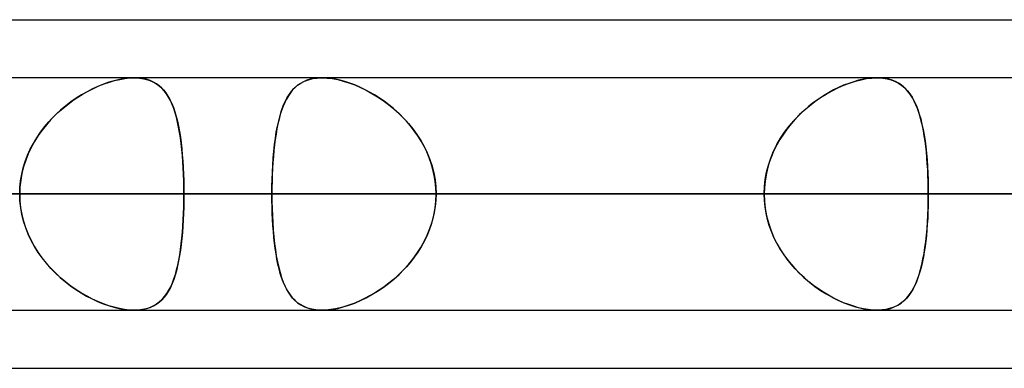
# Model space of a CAD drawing. Header units: millimetres. Extents: x -185 to 185, y -130 to 54.
# Tile 59 of 76: x 79.61 to 85, y -64 to -62.1. Entities that reach past the tile are written whole.
import ezdxf

# ---------------------------------------------------------------- set-up
doc = ezdxf.new("R2010")
doc.units = ezdxf.units.MM
doc.layers.add('MAIN-1', color=7, linetype='Continuous')
doc.layers.add('MAIN-2', color=7, linetype='Continuous')

msp = doc.modelspace()

# ---------------------------------------------------------------- linework, layer by layer
at = {"layer": 'MAIN-1'}
for p, q in [((46.1722, -62.095), (87.1067, -62.095)), ((87.1115, -62.4125), (-87.1115, -62.4125)), ((80.237, -62.4125), (80.238, -62.4125)), ((80.238, -62.4125), (80.239, -62.4125)), ((80.239, -62.4125), (80.24, -62.4125)), ((80.24, -62.4125), (80.2409, -62.4125)), ((80.2409, -62.4125), (80.2419, -62.4125)), ((80.2419, -62.4125), (80.2429, -62.4125)), ((84.3024, -62.4125), (84.3034, -62.4125)), ((84.3034, -62.4125), (84.3044, -62.4125)), ((84.3044, -62.4125), (84.3053, -62.4125)), ((84.3053, -62.4125), (84.3063, -62.4125)), ((84.3063, -62.4125), (84.3073, -62.4125)), ((84.3073, -62.4125), (84.3083, -62.4126)), ((-87.6306, -63.0475), (87.6306, -63.0475)), ((-87.2445, -63.6825), (87.2445, -63.6825)), ((84.3035, -63.6825), (84.3024, -63.6825)), ((84.3046, -63.6825), (84.3035, -63.6825)), ((84.3056, -63.6825), (84.3046, -63.6825)), ((84.3067, -63.6825), (84.3056, -63.6825)), ((84.3078, -63.6825), (84.3067, -63.6825)), ((84.3089, -63.6824), (84.3078, -63.6825)), ((45.7544, -64), (87.782, -64))]:
    msp.add_line(p, q, dxfattribs=at)
at = {"layer": 'MAIN-2'}
for p, q in [((80.0687, -62.4473), (80.0389, -62.4594)), ((80.0441, -62.4572), (80.0731, -62.4456)), ((80.0983, -62.4369), (80.0687, -62.4473)), ((80.0731, -62.4456), (80.102, -62.4357)), ((80.1276, -62.4282), (80.0983, -62.4369)), ((80.102, -62.4357), (80.1305, -62.4275)), ((80.1564, -62.4214), (80.1276, -62.4282)), ((80.1305, -62.4275), (80.1586, -62.4209)), ((80.1844, -62.4164), (80.1564, -62.4214)), ((80.1586, -62.4209), (80.1858, -62.4162)), ((80.2113, -62.4135), (80.1844, -62.4164)), ((80.1858, -62.4162), (80.2119, -62.4134)), ((80.2369, -62.4125), (80.2113, -62.4135)), ((80.2119, -62.4134), (80.237, -62.4125)), ((80.2605, -62.4134), (80.2369, -62.4125)), ((80.2429, -62.4125), (80.2672, -62.414)), ((80.2829, -62.4162), (80.2605, -62.4134)), ((80.2672, -62.414), (80.2902, -62.4175)), ((80.3041, -62.4208), (80.2829, -62.4162)), ((80.2902, -62.4175), (80.3118, -62.4231)), ((80.3239, -62.4273), (80.3041, -62.4208)), ((80.3118, -62.4231), (80.3318, -62.4305)), ((80.3422, -62.4355), (80.3239, -62.4273)), ((80.3318, -62.4305), (80.3502, -62.4399)), ((80.3591, -62.4453), (80.3422, -62.4355)), ((80.3502, -62.4399), (80.3672, -62.451)), ((80.3747, -62.4568), (80.3591, -62.4453)), ((81.147, -62.4428), (81.1317, -62.4535)), ((81.1319, -62.4533), (81.1499, -62.4411)), ((81.1636, -62.4337), (81.147, -62.4428)), ((81.1499, -62.4411), (81.1696, -62.431)), ((81.1815, -62.4262), (81.1636, -62.4337)), ((81.1696, -62.431), (81.191, -62.4229)), ((81.2007, -62.4202), (81.1815, -62.4262)), ((81.191, -62.4229), (81.2143, -62.4171)), ((81.2212, -62.4159), (81.2007, -62.4202)), ((81.2143, -62.4171), (81.239, -62.4136)), ((81.2427, -62.4133), (81.2212, -62.4159)), ((81.239, -62.4136), (81.2653, -62.4125)), ((81.2654, -62.4125), (81.2427, -62.4133)), ((81.2653, -62.4125), (81.2926, -62.4136)), ((81.2887, -62.4133), (81.2654, -62.4125)), ((81.313, -62.4157), (81.2887, -62.4133)), ((81.2926, -62.4136), (81.3212, -62.4169)), ((81.3383, -62.4198), (81.313, -62.4157)), ((81.3212, -62.4169), (81.3511, -62.4225)), ((81.3643, -62.4255), (81.3383, -62.4198)), ((81.3511, -62.4225), (81.3817, -62.4301)), ((81.3908, -62.4328), (81.3643, -62.4255)), ((81.3817, -62.4301), (81.4128, -62.4398)), ((81.4176, -62.4415), (81.3908, -62.4328)), ((81.4128, -62.4398), (81.4442, -62.4515)), ((81.4446, -62.4516), (81.4176, -62.4415)), ((84.1473, -62.4428), (84.1198, -62.4535)), ((84.1202, -62.4533), (84.1521, -62.4411)), ((84.1746, -62.4337), (84.1473, -62.4428)), ((84.1521, -62.4411), (84.1839, -62.431)), ((84.2016, -62.4262), (84.1746, -62.4337)), ((84.1839, -62.431), (84.2151, -62.4229)), ((84.2281, -62.4202), (84.2016, -62.4262)), ((84.2151, -62.4229), (84.2455, -62.4171)), ((84.2539, -62.4159), (84.2281, -62.4202)), ((84.2455, -62.4171), (84.2746, -62.4136)), ((84.2787, -62.4133), (84.2539, -62.4159)), ((84.2746, -62.4136), (84.3024, -62.4125)), ((84.3024, -62.4125), (84.2787, -62.4133)), ((84.3247, -62.4133), (84.3024, -62.4125)), ((84.3083, -62.4126), (84.3336, -62.4141)), ((84.346, -62.4157), (84.3247, -62.4133)), ((84.3336, -62.4141), (84.3577, -62.4179)), ((84.3662, -62.4198), (84.346, -62.4157)), ((84.3577, -62.4179), (84.3801, -62.4238)), ((84.3852, -62.4255), (84.3662, -62.4198)), ((84.3801, -62.4238), (84.4008, -62.4318)), ((84.4029, -62.4328), (84.3852, -62.4255)), ((84.4008, -62.4318), (84.42, -62.4418)), ((84.4194, -62.4415), (84.4029, -62.4328)), ((84.4348, -62.4516), (84.4194, -62.4415)), ((84.42, -62.4418), (84.4375, -62.4537)), ((79.9292, -62.5181), (79.9576, -62.5007)), ((79.9793, -62.4884), (79.9497, -62.5054)), ((79.9576, -62.5007), (79.9862, -62.4848)), ((80.0091, -62.4731), (79.9793, -62.4884)), ((79.9862, -62.4848), (80.0151, -62.4702)), ((80.0389, -62.4594), (80.0091, -62.4731)), ((80.0151, -62.4702), (80.0441, -62.4572)), ((80.3672, -62.451), (80.3828, -62.4639)), ((80.389, -62.4698), (80.3747, -62.4568)), ((80.3828, -62.4639), (80.3971, -62.4785)), ((80.4021, -62.4844), (80.389, -62.4698)), ((80.3971, -62.4785), (80.4101, -62.4947)), ((80.4141, -62.5004), (80.4021, -62.4844)), ((80.4101, -62.4947), (80.422, -62.5125)), ((80.4253, -62.5179), (80.4141, -62.5004)), ((81.0747, -62.521), (81.0871, -62.5013)), ((81.0923, -62.4941), (81.0811, -62.5105)), ((81.0871, -62.5013), (81.1006, -62.4835)), ((81.1044, -62.4791), (81.0923, -62.4941)), ((81.1006, -62.4835), (81.1155, -62.4675)), ((81.1175, -62.4656), (81.1044, -62.4791)), ((81.1155, -62.4675), (81.1319, -62.4533)), ((81.1317, -62.4535), (81.1175, -62.4656)), ((81.4442, -62.4515), (81.4758, -62.465)), ((81.4716, -62.4631), (81.4446, -62.4516)), ((81.4986, -62.476), (81.4716, -62.4631)), ((81.4758, -62.465), (81.5073, -62.4804)), ((81.5255, -62.4901), (81.4986, -62.476)), ((81.5073, -62.4804), (81.5387, -62.4975)), ((81.5521, -62.5054), (81.5255, -62.4901)), ((81.5387, -62.4975), (81.5696, -62.5163)), ((83.9933, -62.521), (84.0246, -62.5013)), ((84.0371, -62.4941), (84.0097, -62.5105)), ((84.0246, -62.5013), (84.0562, -62.4835)), ((84.0647, -62.4791), (84.0371, -62.4941)), ((84.0562, -62.4835), (84.0881, -62.4675)), ((84.0922, -62.4656), (84.0647, -62.4791)), ((84.0881, -62.4675), (84.1202, -62.4533)), ((84.1198, -62.4535), (84.0922, -62.4656)), ((84.449, -62.4631), (84.4348, -62.4516)), ((84.4375, -62.4537), (84.4537, -62.4674)), ((84.4622, -62.476), (84.449, -62.4631)), ((84.4537, -62.4674), (84.4685, -62.4829)), ((84.4743, -62.4901), (84.4622, -62.476)), ((84.4685, -62.4829), (84.482, -62.5002)), ((84.4856, -62.5054), (84.4743, -62.4901)), ((84.482, -62.5002), (84.4944, -62.5191)), ((79.891, -62.5442), (79.8624, -62.5661)), ((79.8734, -62.5575), (79.9011, -62.5371)), ((79.9202, -62.524), (79.891, -62.5442)), ((79.9011, -62.5371), (79.9292, -62.5181)), ((79.9497, -62.5054), (79.9202, -62.524)), ((80.422, -62.5125), (80.4329, -62.5319)), ((80.4355, -62.537), (80.4253, -62.5179)), ((80.4329, -62.5319), (80.4428, -62.5527)), ((80.4449, -62.5576), (80.4355, -62.537)), ((80.4428, -62.5527), (80.4517, -62.575)), ((81.0611, -62.5476), (81.0523, -62.5683)), ((81.0532, -62.566), (81.0635, -62.5426)), ((81.0707, -62.5283), (81.0611, -62.5476)), ((81.0635, -62.5426), (81.0747, -62.521)), ((81.0811, -62.5105), (81.0707, -62.5283)), ((81.5786, -62.5221), (81.5521, -62.5054)), ((81.5696, -62.5163), (81.6001, -62.5368)), ((81.6048, -62.5402), (81.5786, -62.5221)), ((81.6001, -62.5368), (81.6299, -62.5589)), ((81.6306, -62.5595), (81.6048, -62.5402)), ((83.9556, -62.5476), (83.9293, -62.5683)), ((83.9321, -62.566), (83.9624, -62.5426)), ((83.9825, -62.5283), (83.9556, -62.5476)), ((83.9624, -62.5426), (83.9933, -62.521)), ((84.0097, -62.5105), (83.9825, -62.5283)), ((84.4961, -62.5221), (84.4856, -62.5054)), ((84.4944, -62.5191), (84.5056, -62.5397)), ((84.5059, -62.5402), (84.4961, -62.5221)), ((84.5056, -62.5397), (84.5159, -62.5618)), ((84.5149, -62.5595), (84.5059, -62.5402)), ((79.7944, -62.6274), (79.8199, -62.6027)), ((79.8345, -62.5895), (79.8075, -62.6144)), ((79.8199, -62.6027), (79.8463, -62.5794)), ((79.8624, -62.5661), (79.8345, -62.5895)), ((79.8463, -62.5794), (79.8734, -62.5575)), ((80.4534, -62.5797), (80.4449, -62.5576)), ((80.4517, -62.575), (80.4598, -62.5986)), ((80.4613, -62.6032), (80.4534, -62.5797)), ((80.4598, -62.5986), (80.4672, -62.6236)), ((80.4684, -62.6282), (80.4613, -62.6032)), ((81.0355, -62.6183), (81.0439, -62.5913)), ((81.0443, -62.5903), (81.0369, -62.6138)), ((81.0439, -62.5913), (81.0532, -62.566)), ((81.0523, -62.5683), (81.0443, -62.5903)), ((81.6299, -62.5589), (81.6587, -62.5826)), ((81.6558, -62.5801), (81.6306, -62.5595)), ((81.6805, -62.602), (81.6558, -62.5801)), ((81.6587, -62.5826), (81.6866, -62.6077)), ((81.7043, -62.6251), (81.6805, -62.602)), ((81.6866, -62.6077), (81.7132, -62.6344)), ((83.8741, -62.6183), (83.9026, -62.5913)), ((83.9036, -62.5903), (83.8787, -62.6138)), ((83.9026, -62.5913), (83.9321, -62.566)), ((83.9293, -62.5683), (83.9036, -62.5903)), ((84.5233, -62.5801), (84.5149, -62.5595)), ((84.5159, -62.5618), (84.5252, -62.5854)), ((84.531, -62.602), (84.5233, -62.5801)), ((84.5252, -62.5854), (84.5337, -62.6105)), ((84.5381, -62.6251), (84.531, -62.602)), ((79.7466, -62.6811), (79.7699, -62.6536)), ((79.7815, -62.6409), (79.7568, -62.6688)), ((79.7699, -62.6536), (79.7944, -62.6274)), ((79.8075, -62.6144), (79.7815, -62.6409)), ((80.4672, -62.6236), (80.4738, -62.65)), ((80.4749, -62.6546), (80.4684, -62.6282)), ((80.4738, -62.65), (80.4798, -62.6776)), ((80.4807, -62.6822), (80.4749, -62.6546)), ((81.0212, -62.6776), (81.028, -62.6471)), ((81.0301, -62.6385), (81.024, -62.6644)), ((81.028, -62.6471), (81.0355, -62.6183)), ((81.0369, -62.6138), (81.0301, -62.6385)), ((81.7273, -62.6495), (81.7043, -62.6251)), ((81.7132, -62.6344), (81.7386, -62.6625)), ((81.7492, -62.6751), (81.7273, -62.6495)), ((81.7386, -62.6625), (81.7626, -62.692)), ((83.821, -62.6776), (83.8468, -62.6471)), ((83.8547, -62.6385), (83.8319, -62.6644)), ((83.8468, -62.6471), (83.8741, -62.6183)), ((83.8787, -62.6138), (83.8547, -62.6385)), ((84.5337, -62.6105), (84.5414, -62.6371)), ((84.5446, -62.6495), (84.5381, -62.6251)), ((84.5414, -62.6371), (84.5483, -62.6651)), ((84.5505, -62.6751), (84.5446, -62.6495)), ((79.7044, -62.7398), (79.7247, -62.7099)), ((79.7335, -62.698), (79.7117, -62.7285)), ((79.7247, -62.7099), (79.7466, -62.6811)), ((79.7568, -62.6688), (79.7335, -62.698)), ((80.4798, -62.6776), (80.4851, -62.7065)), ((80.4859, -62.711), (80.4807, -62.6822)), ((80.4851, -62.7065), (80.4899, -62.7365)), ((80.4905, -62.741), (80.4859, -62.711)), ((81.0099, -62.7431), (81.0152, -62.7097)), ((81.0185, -62.6914), (81.0135, -62.7196)), ((81.0152, -62.7097), (81.0212, -62.6776)), ((81.024, -62.6644), (81.0185, -62.6914)), ((81.7699, -62.7017), (81.7492, -62.6751)), ((81.7626, -62.692), (81.7849, -62.7228)), ((81.7892, -62.7293), (81.7699, -62.7017)), ((83.7747, -62.7431), (83.7969, -62.7097)), ((83.8103, -62.6914), (83.79, -62.7196)), ((83.7969, -62.7097), (83.821, -62.6776)), ((83.8319, -62.6644), (83.8103, -62.6914)), ((84.5483, -62.6651), (84.5545, -62.6945)), ((84.5559, -62.7017), (84.5505, -62.6751)), ((84.5545, -62.6945), (84.5601, -62.7252)), ((84.5607, -62.7293), (84.5559, -62.7017)), ((79.6688, -62.8028), (79.6857, -62.7707)), ((79.6917, -62.7603), (79.6736, -62.7933)), ((79.6857, -62.7707), (79.7044, -62.7398)), ((79.7117, -62.7285), (79.6917, -62.7603)), ((80.4899, -62.7365), (80.494, -62.7678)), ((80.4945, -62.772), (80.4905, -62.741)), ((80.494, -62.7678), (80.4977, -62.8001)), ((81.0091, -62.7489), (81.0052, -62.7792)), ((81.0054, -62.7778), (81.0099, -62.7431)), ((81.0135, -62.7196), (81.0091, -62.7489)), ((81.7849, -62.7228), (81.8055, -62.755)), ((81.8072, -62.7579), (81.7892, -62.7293)), ((81.8055, -62.755), (81.8241, -62.7884)), ((81.8236, -62.7875), (81.8072, -62.7579)), ((83.7711, -62.7489), (83.7539, -62.7792)), ((83.7546, -62.7778), (83.7747, -62.7431)), ((83.79, -62.7196), (83.7711, -62.7489)), ((84.5601, -62.7252), (84.565, -62.7571)), ((84.5651, -62.7579), (84.5607, -62.7293)), ((84.565, -62.7571), (84.5692, -62.7904)), ((84.5689, -62.7875), (84.5651, -62.7579)), ((79.6539, -62.8359), (79.6688, -62.8028)), ((79.6736, -62.7933), (79.6574, -62.8274)), ((80.4981, -62.8041), (80.4945, -62.772)), ((80.4977, -62.8001), (80.5008, -62.8334)), ((80.5011, -62.8371), (80.4981, -62.8041)), ((80.9982, -62.8511), (81.0015, -62.8139)), ((81.0018, -62.8105), (80.9989, -62.8427)), ((81.0015, -62.8139), (81.0054, -62.7778)), ((81.0052, -62.7792), (81.0018, -62.8105)), ((81.8385, -62.8179), (81.8236, -62.7875)), ((81.8241, -62.7884), (81.8408, -62.823)), ((81.8516, -62.8492), (81.8385, -62.8179)), ((81.8408, -62.823), (81.8551, -62.8586)), ((83.7212, -62.8511), (83.7367, -62.8139)), ((83.7383, -62.8105), (83.7245, -62.8427)), ((83.7367, -62.8139), (83.7546, -62.7778)), ((83.7539, -62.7792), (83.7383, -62.8105)), ((84.5723, -62.8179), (84.5689, -62.7875)), ((84.5692, -62.7904), (84.573, -62.8248)), ((84.5752, -62.8492), (84.5723, -62.8179)), ((84.573, -62.8248), (84.5761, -62.8601)), ((79.6302, -62.9045), (79.6409, -62.8699)), ((79.6435, -62.8626), (79.6319, -62.8984)), ((79.6409, -62.8699), (79.6539, -62.8359)), ((79.6574, -62.8274), (79.6435, -62.8626)), ((80.5008, -62.8334), (80.5034, -62.8676)), ((80.5036, -62.871), (80.5011, -62.8371)), ((80.5034, -62.8676), (80.5055, -62.9026)), ((80.5057, -62.9054), (80.5036, -62.871)), ((80.9964, -62.8755), (80.9944, -62.909)), ((80.9955, -62.8893), (80.9982, -62.8511)), ((80.9989, -62.8427), (80.9964, -62.8755)), ((81.8629, -62.8812), (81.8516, -62.8492)), ((81.8551, -62.8586), (81.8671, -62.8952)), ((83.7126, -62.8755), (83.7028, -62.909)), ((83.7083, -62.8893), (83.7212, -62.8511)), ((83.7245, -62.8427), (83.7126, -62.8755)), ((84.5776, -62.8812), (84.5752, -62.8492)), ((84.5761, -62.8601), (84.5786, -62.8964)), ((79.6218, -62.9397), (79.6302, -62.9045)), ((79.6319, -62.8984), (79.6228, -62.9349)), ((80.5055, -62.9026), (80.5072, -62.9383)), ((80.5073, -62.9404), (80.5057, -62.9054)), ((80.992, -62.9675), (80.9935, -62.9281)), ((80.9944, -62.909), (80.9929, -62.943)), ((80.9935, -62.9281), (80.9955, -62.8893)), ((81.8722, -62.9137), (81.8629, -62.8812)), ((81.8671, -62.8952), (81.8766, -62.9326)), ((81.8795, -62.9466), (81.8722, -62.9137)), ((81.8766, -62.9326), (81.8835, -62.9706)), ((83.6909, -62.9675), (83.6982, -62.9281)), ((83.7028, -62.909), (83.6951, -62.943)), ((83.6982, -62.9281), (83.7083, -62.8893)), ((84.5796, -62.9137), (84.5776, -62.8812)), ((84.5786, -62.8964), (84.5806, -62.9335)), ((84.5812, -62.9466), (84.5796, -62.9137)), ((84.5806, -62.9335), (84.582, -62.9712)), ((79.612, -63.0112), (79.6157, -62.9753)), ((79.6162, -62.972), (79.6121, -63.0095)), ((79.6157, -62.9753), (79.6218, -62.9397)), ((79.6228, -62.9349), (79.6162, -62.972)), ((80.5072, -62.9383), (80.5084, -62.9744)), ((80.5084, -62.9757), (80.5073, -62.9404)), ((80.5084, -62.9744), (80.5091, -63.0108)), ((80.5091, -63.0115), (80.5084, -62.9757)), ((80.9918, -62.9774), (80.9911, -63.0123)), ((80.9912, -63.0073), (80.992, -62.9675)), ((80.9929, -62.943), (80.9918, -62.9774)), ((81.8848, -62.98), (81.8795, -62.9466)), ((81.8835, -62.9706), (81.8876, -63.0089)), ((81.888, -63.0136), (81.8848, -62.98)), ((83.6895, -62.9774), (83.6861, -63.0123)), ((83.6865, -63.0073), (83.6909, -62.9675)), ((83.6951, -62.943), (83.6895, -62.9774)), ((84.5822, -62.98), (84.5812, -62.9466)), ((84.582, -62.9712), (84.5828, -63.0092)), ((84.5829, -63.0136), (84.5822, -62.98)), ((79.6121, -63.0095), (79.6108, -63.0475)), ((79.6108, -63.0475), (79.612, -63.0112)), ((80.5091, -63.0108), (80.5093, -63.0475)), ((80.5093, -63.0475), (80.5091, -63.0115)), ((80.9909, -63.0475), (80.9912, -63.0073)), ((80.9911, -63.0123), (80.9909, -63.0475)), ((81.8876, -63.0089), (81.889, -63.0475)), ((81.889, -63.0475), (81.888, -63.0136)), ((83.685, -63.0475), (83.6865, -63.0073)), ((83.6861, -63.0123), (83.685, -63.0475)), ((84.5828, -63.0092), (84.5831, -63.0475)), ((84.5831, -63.0475), (84.5829, -63.0136)), ((87.6306, -63.0475), (-87.6306, -63.0475)), ((86.6188, -63.0475), (-86.6188, -63.0475)), ((-86.6188, -63.0475), (86.6188, -63.0475)), ((-80.5093, -63.0475), (80.5093, -63.0475)), ((80.5093, -63.0475), (-80.5093, -63.0475)), ((86.741, -63.0475), (63.97, -63.0475)), ((63.97, -63.0475), (86.741, -63.0475)), ((64.8689, -63.0475), (88.011, -63.0475)), ((88.011, -63.0475), (64.8689, -63.0475)), ((96.647, -63.0475), (70.9807, -63.0475)), ((70.9807, -63.0475), (96.647, -63.0475)), ((71.8794, -63.0475), (97.917, -63.0475)), ((97.917, -63.0475), (71.8794, -63.0475)), ((74.8834, -63.0475), (80.9909, -63.0475)), ((80.9909, -63.0475), (74.8834, -63.0475)), ((83.685, -63.0475), (77.5775, -63.0475)), ((77.5775, -63.0475), (83.685, -63.0475)), ((106.553, -63.0475), (77.9902, -63.0475)), ((77.9902, -63.0475), (106.553, -63.0475)), ((78.8888, -63.0475), (107.823, -63.0475)), ((107.823, -63.0475), (78.8888, -63.0475)), ((78.8888, -63.0475), (84.9989, -63.0475)), ((84.9989, -63.0475), (78.8888, -63.0475)), ((79.6121, -63.0855), (79.6108, -63.0475)), ((79.6108, -63.0475), (79.6121, -63.0851)), ((79.6121, -63.0851), (79.6161, -63.1223)), ((79.6162, -63.123), (79.6121, -63.0855)), ((80.5084, -63.1187), (80.5091, -63.0832)), ((80.5091, -63.0835), (80.5084, -63.1193)), ((80.5093, -63.0475), (80.5091, -63.0835)), ((80.5091, -63.0832), (80.5093, -63.0475)), ((86.6188, -63.0475), (80.5093, -63.0475)), ((80.5093, -63.0475), (86.6188, -63.0475)), ((80.9909, -63.0475), (80.9912, -63.0877)), ((83.685, -63.0475), (80.9909, -63.0475)), ((80.9911, -63.0827), (80.9909, -63.0475)), ((80.9909, -63.0475), (83.685, -63.0475)), ((80.9918, -63.1176), (80.9911, -63.0827)), ((80.9912, -63.0877), (80.992, -63.1275)), ((81.8835, -63.1244), (81.8876, -63.0861)), ((81.888, -63.0814), (81.8848, -63.115)), ((81.8876, -63.0861), (81.889, -63.0475)), ((81.889, -63.0475), (81.888, -63.0814)), ((81.889, -63.0475), (84.5831, -63.0475)), ((84.5831, -63.0475), (81.889, -63.0475)), ((81.889, -63.0475), (87.9964, -63.0475)), ((87.9964, -63.0475), (81.889, -63.0475)), ((83.6861, -63.0827), (83.685, -63.0475)), ((83.685, -63.0475), (83.6865, -63.0877)), ((83.6895, -63.1176), (83.6861, -63.0827)), ((83.6865, -63.0877), (83.6909, -63.1275)), ((84.582, -63.1244), (84.5828, -63.0861)), ((84.5829, -63.0811), (84.5823, -63.1144)), ((84.5828, -63.0861), (84.5831, -63.0475)), ((84.5831, -63.0475), (84.5829, -63.0811)), ((90.6904, -63.0475), (84.5831, -63.0475)), ((84.5831, -63.0475), (90.6904, -63.0475)), ((79.6161, -63.1223), (79.6226, -63.1591)), ((79.6228, -63.1601), (79.6162, -63.123)), ((80.5073, -63.1539), (80.5084, -63.1187)), ((80.5084, -63.1193), (80.5073, -63.1546)), ((80.9929, -63.152), (80.9918, -63.1176)), ((80.992, -63.1275), (80.9935, -63.1669)), ((81.8795, -63.1484), (81.8722, -63.1813)), ((81.8766, -63.1624), (81.8835, -63.1244)), ((81.8848, -63.115), (81.8795, -63.1484)), ((83.6951, -63.152), (83.6895, -63.1176)), ((83.6909, -63.1275), (83.6982, -63.1669)), ((84.5812, -63.1474), (84.5797, -63.1801)), ((84.5805, -63.1624), (84.582, -63.1244)), ((84.5823, -63.1144), (84.5812, -63.1474)), ((79.6226, -63.1591), (79.6316, -63.1954)), ((79.6319, -63.1966), (79.6228, -63.1601)), ((79.6316, -63.1954), (79.6431, -63.2312)), ((79.6435, -63.2324), (79.6319, -63.1966)), ((80.5057, -63.1896), (80.5036, -63.224)), ((80.5037, -63.2228), (80.5057, -63.1887)), ((80.5057, -63.1887), (80.5073, -63.1539)), ((80.5073, -63.1546), (80.5057, -63.1896)), ((80.9944, -63.186), (80.9929, -63.152)), ((80.9935, -63.1669), (80.9955, -63.2057)), ((80.9964, -63.2195), (80.9944, -63.186)), ((81.8551, -63.2364), (81.8671, -63.1998)), ((81.8722, -63.1813), (81.8629, -63.2138)), ((81.8671, -63.1998), (81.8766, -63.1624)), ((83.7028, -63.186), (83.6951, -63.152)), ((83.6982, -63.1669), (83.7083, -63.2057)), ((83.7126, -63.2195), (83.7028, -63.186)), ((84.576, -63.2364), (84.5785, -63.1998)), ((84.5797, -63.1801), (84.5777, -63.2123)), ((84.5785, -63.1998), (84.5805, -63.1624)), ((79.6431, -63.2312), (79.6569, -63.2663)), ((79.6574, -63.2676), (79.6435, -63.2324)), ((80.4983, -63.2888), (80.5012, -63.2562)), ((80.5036, -63.224), (80.5011, -63.2579)), ((80.5012, -63.2562), (80.5037, -63.2228)), ((80.9955, -63.2057), (80.9982, -63.2439)), ((80.9989, -63.2523), (80.9964, -63.2195)), ((80.9982, -63.2439), (81.0015, -63.2811)), ((81.0018, -63.2845), (80.9989, -63.2523)), ((81.8516, -63.2458), (81.8385, -63.2771)), ((81.8408, -63.272), (81.8551, -63.2364)), ((81.8629, -63.2138), (81.8516, -63.2458)), ((83.7083, -63.2057), (83.7212, -63.2439)), ((83.7245, -63.2523), (83.7126, -63.2195)), ((83.7212, -63.2439), (83.7367, -63.2811)), ((83.7383, -63.2845), (83.7245, -63.2523)), ((84.5753, -63.244), (84.5725, -63.2751)), ((84.5728, -63.272), (84.576, -63.2364)), ((84.5777, -63.2123), (84.5753, -63.244)), ((79.6569, -63.2663), (79.6729, -63.3003)), ((79.6736, -63.3017), (79.6574, -63.2676)), ((79.6729, -63.3003), (79.6909, -63.3332)), ((79.6917, -63.3347), (79.6736, -63.3017)), ((80.4981, -63.2909), (80.4945, -63.323)), ((80.4948, -63.3205), (80.4983, -63.2888)), ((80.5011, -63.2579), (80.4981, -63.2909)), ((81.0015, -63.2811), (81.0054, -63.3172)), ((81.0052, -63.3158), (81.0018, -63.2845)), ((81.8055, -63.34), (81.8241, -63.3066)), ((81.8236, -63.3075), (81.8072, -63.3371)), ((81.8385, -63.2771), (81.8236, -63.3075)), ((81.8241, -63.3066), (81.8408, -63.272)), ((83.7367, -63.2811), (83.7546, -63.3172)), ((83.7539, -63.3158), (83.7383, -63.2845)), ((84.5647, -63.34), (84.569, -63.3066)), ((84.5692, -63.3053), (84.5654, -63.3347)), ((84.569, -63.3066), (84.5728, -63.272)), ((84.5725, -63.2751), (84.5692, -63.3053)), ((79.6909, -63.3332), (79.7107, -63.365)), ((79.7117, -63.3664), (79.6917, -63.3347)), ((80.4905, -63.354), (80.4859, -63.384)), ((80.4864, -63.3807), (80.4909, -63.3512)), ((80.4945, -63.323), (80.4905, -63.354)), ((80.4909, -63.3512), (80.4948, -63.3205)), ((81.0091, -63.3461), (81.0052, -63.3158)), ((81.0054, -63.3172), (81.0099, -63.3519)), ((81.0135, -63.3754), (81.0091, -63.3461)), ((81.0099, -63.3519), (81.0152, -63.3853)), ((81.7849, -63.3722), (81.8055, -63.34)), ((81.8072, -63.3371), (81.7892, -63.3657)), ((83.7711, -63.3461), (83.7539, -63.3158)), ((83.7546, -63.3172), (83.7747, -63.3519)), ((83.79, -63.3754), (83.7711, -63.3461)), ((83.7747, -63.3519), (83.7969, -63.3853)), ((84.5612, -63.3631), (84.5564, -63.3906)), ((84.5597, -63.3722), (84.5647, -63.34)), ((84.5654, -63.3347), (84.5612, -63.3631)), ((79.7107, -63.365), (79.7324, -63.3955)), ((79.7335, -63.397), (79.7117, -63.3664)), ((79.7324, -63.3955), (79.7556, -63.4248)), ((79.7568, -63.4262), (79.7335, -63.397)), ((80.4807, -63.4128), (80.4749, -63.4404)), ((80.4758, -63.4364), (80.4814, -63.4091)), ((80.4859, -63.384), (80.4807, -63.4128)), ((80.4814, -63.4091), (80.4864, -63.3807)), ((81.0185, -63.4036), (81.0135, -63.3754)), ((81.0152, -63.3853), (81.0212, -63.4174)), ((81.024, -63.4306), (81.0185, -63.4036)), ((81.0212, -63.4174), (81.028, -63.4479)), ((81.7386, -63.4325), (81.7626, -63.403)), ((81.7699, -63.3933), (81.7492, -63.4199)), ((81.7626, -63.403), (81.7849, -63.3722)), ((81.7892, -63.3657), (81.7699, -63.3933)), ((83.8103, -63.4036), (83.79, -63.3754)), ((83.7969, -63.3853), (83.821, -63.4174)), ((83.8319, -63.4306), (83.8103, -63.4036)), ((83.821, -63.4174), (83.8468, -63.4479)), ((84.5511, -63.417), (84.5453, -63.4425)), ((84.5477, -63.4325), (84.554, -63.403)), ((84.5564, -63.3906), (84.5511, -63.417)), ((84.554, -63.403), (84.5597, -63.3722)), ((79.7556, -63.4248), (79.7803, -63.4528)), ((79.7815, -63.4541), (79.7568, -63.4262)), ((79.7803, -63.4528), (79.8061, -63.4792)), ((79.8075, -63.4806), (79.7815, -63.4541)), ((80.4684, -63.4668), (80.4613, -63.4918)), ((80.4626, -63.4873), (80.4695, -63.4625)), ((80.4749, -63.4404), (80.4684, -63.4668)), ((80.4695, -63.4625), (80.4758, -63.4364)), ((81.0301, -63.4565), (81.024, -63.4306)), ((81.028, -63.4479), (81.0355, -63.4767)), ((81.0369, -63.4812), (81.0301, -63.4565)), ((81.7043, -63.4699), (81.6805, -63.493)), ((81.6866, -63.4873), (81.7132, -63.4606)), ((81.7273, -63.4455), (81.7043, -63.4699)), ((81.7132, -63.4606), (81.7386, -63.4325)), ((81.7492, -63.4199), (81.7273, -63.4455)), ((83.8547, -63.4565), (83.8319, -63.4306)), ((83.8468, -63.4479), (83.8741, -63.4767)), ((83.8787, -63.4812), (83.8547, -63.4565)), ((84.5389, -63.4668), (84.532, -63.4899)), ((84.5328, -63.4873), (84.5406, -63.4606)), ((84.5453, -63.4425), (84.5389, -63.4668)), ((84.5406, -63.4606), (84.5477, -63.4325)), ((79.8061, -63.4792), (79.833, -63.5042)), ((79.8345, -63.5055), (79.8075, -63.4806)), ((79.833, -63.5042), (79.8607, -63.5275)), ((79.8624, -63.5289), (79.8345, -63.5055)), ((80.4534, -63.5153), (80.4449, -63.5374)), ((80.4466, -63.5331), (80.455, -63.5109)), ((80.4613, -63.4918), (80.4534, -63.5153)), ((80.455, -63.5109), (80.4626, -63.4873)), ((81.0355, -63.4767), (81.0439, -63.5037)), ((81.0443, -63.5047), (81.0369, -63.4812)), ((81.0439, -63.5037), (81.0532, -63.529)), ((81.0523, -63.5267), (81.0443, -63.5047)), ((81.6299, -63.5361), (81.6587, -63.5124)), ((81.6558, -63.5149), (81.6306, -63.5355)), ((81.6805, -63.493), (81.6558, -63.5149)), ((81.6587, -63.5124), (81.6866, -63.4873)), ((83.8741, -63.4767), (83.9026, -63.5037)), ((83.9036, -63.5047), (83.8787, -63.4812)), ((83.9026, -63.5037), (83.9321, -63.529)), ((83.9293, -63.5267), (83.9036, -63.5047)), ((84.5147, -63.5361), (84.5242, -63.5124)), ((84.5244, -63.5117), (84.5163, -63.5324)), ((84.5242, -63.5124), (84.5328, -63.4873)), ((84.532, -63.4899), (84.5244, -63.5117)), ((79.8607, -63.5275), (79.8891, -63.5494)), ((79.891, -63.5508), (79.8624, -63.5289)), ((79.8891, -63.5494), (79.9181, -63.5696)), ((79.9202, -63.571), (79.891, -63.5508)), ((79.9181, -63.5696), (79.9474, -63.5882)), ((79.9497, -63.5896), (79.9202, -63.571)), ((80.4253, -63.5771), (80.4141, -63.5946)), ((80.4162, -63.5916), (80.4273, -63.5735)), ((80.4355, -63.558), (80.4253, -63.5771)), ((80.4273, -63.5735), (80.4374, -63.554)), ((80.4449, -63.5374), (80.4355, -63.558)), ((80.4374, -63.554), (80.4466, -63.5331)), ((81.0611, -63.5474), (81.0523, -63.5267)), ((81.0532, -63.529), (81.0635, -63.5524)), ((81.0707, -63.5667), (81.0611, -63.5474)), ((81.0635, -63.5524), (81.0747, -63.574)), ((81.0811, -63.5845), (81.0707, -63.5667)), ((81.0747, -63.574), (81.0871, -63.5937)), ((81.5387, -63.5975), (81.5696, -63.5787)), ((81.5786, -63.5729), (81.5521, -63.5896)), ((81.5696, -63.5787), (81.6001, -63.5582)), ((81.6048, -63.5548), (81.5786, -63.5729)), ((81.6001, -63.5582), (81.6299, -63.5361)), ((81.6306, -63.5355), (81.6048, -63.5548)), ((83.9556, -63.5474), (83.9293, -63.5267)), ((83.9321, -63.529), (83.9624, -63.5524)), ((83.9825, -63.5667), (83.9556, -63.5474)), ((83.9624, -63.5524), (83.9933, -63.574)), ((84.0097, -63.5845), (83.9825, -63.5667)), ((83.9933, -63.574), (84.0246, -63.5937)), ((84.48, -63.5975), (84.4927, -63.5787)), ((84.4979, -63.5698), (84.4876, -63.5866)), ((84.4927, -63.5787), (84.5042, -63.5582)), ((84.5074, -63.5517), (84.4979, -63.5698)), ((84.5042, -63.5582), (84.5147, -63.5361)), ((84.5163, -63.5324), (84.5074, -63.5517)), ((79.9474, -63.5882), (79.9769, -63.6053)), ((79.9793, -63.6066), (79.9497, -63.5896)), ((79.9769, -63.6053), (80.0068, -63.6208)), ((80.0091, -63.6219), (79.9793, -63.6066)), ((80.0068, -63.6208), (80.0368, -63.6347)), ((80.0389, -63.6356), (80.0091, -63.6219)), ((80.389, -63.6252), (80.3747, -63.6382)), ((80.3764, -63.6367), (80.3908, -63.6232)), ((80.4021, -63.6106), (80.389, -63.6252)), ((80.3908, -63.6232), (80.4041, -63.6082)), ((80.4141, -63.5946), (80.4021, -63.6106)), ((80.4041, -63.6082), (80.4162, -63.5916)), ((81.0923, -63.6009), (81.0811, -63.5845)), ((81.0871, -63.5937), (81.1006, -63.6115)), ((81.1044, -63.6159), (81.0923, -63.6009)), ((81.1006, -63.6115), (81.1155, -63.6275)), ((81.1175, -63.6294), (81.1044, -63.6159)), ((81.1155, -63.6275), (81.1319, -63.6417)), ((81.1317, -63.6415), (81.1175, -63.6294)), ((81.4442, -63.6435), (81.4758, -63.63)), ((81.4716, -63.6319), (81.4446, -63.6434)), ((81.4986, -63.619), (81.4716, -63.6319)), ((81.4758, -63.63), (81.5073, -63.6146)), ((81.5255, -63.6049), (81.4986, -63.619)), ((81.5073, -63.6146), (81.5387, -63.5975)), ((81.5521, -63.5896), (81.5255, -63.6049)), ((84.0371, -63.6009), (84.0097, -63.5845)), ((84.0246, -63.5937), (84.0562, -63.6115)), ((84.0647, -63.6159), (84.0371, -63.6009)), ((84.0562, -63.6115), (84.0881, -63.6275)), ((84.0922, -63.6294), (84.0647, -63.6159)), ((84.0881, -63.6275), (84.1202, -63.6417)), ((84.1198, -63.6415), (84.0922, -63.6294)), ((84.4346, -63.6435), (84.4511, -63.63)), ((84.4519, -63.6293), (84.438, -63.6409)), ((84.4511, -63.63), (84.4662, -63.6146)), ((84.4647, -63.6163), (84.4519, -63.6293)), ((84.4766, -63.6021), (84.4647, -63.6163)), ((84.4662, -63.6146), (84.48, -63.5975)), ((84.4876, -63.5866), (84.4766, -63.6021)), ((80.0368, -63.6347), (80.0669, -63.647)), ((80.0687, -63.6477), (80.0389, -63.6356)), ((80.0669, -63.647), (80.0968, -63.6576)), ((80.0983, -63.6581), (80.0687, -63.6477)), ((80.0968, -63.6576), (80.1264, -63.6665)), ((80.1276, -63.6668), (80.0983, -63.6581)), ((80.1264, -63.6665), (80.1556, -63.6735)), ((80.1564, -63.6736), (80.1276, -63.6668)), ((80.1556, -63.6735), (80.1839, -63.6785)), ((80.1844, -63.6786), (80.1564, -63.6736)), ((80.1839, -63.6785), (80.211, -63.6815)), ((80.2113, -63.6815), (80.1844, -63.6786)), ((80.211, -63.6815), (80.237, -63.6825)), ((80.2369, -63.6825), (80.2113, -63.6815)), ((80.2605, -63.6816), (80.2369, -63.6825)), ((80.237, -63.6825), (80.2609, -63.6816)), ((80.2829, -63.6788), (80.2605, -63.6816)), ((80.2609, -63.6816), (80.2837, -63.6787)), ((80.3041, -63.6742), (80.2829, -63.6788)), ((80.2837, -63.6787), (80.3052, -63.6739)), ((80.3239, -63.6677), (80.3041, -63.6742)), ((80.3052, -63.6739), (80.3251, -63.6672)), ((80.3422, -63.6595), (80.3239, -63.6677)), ((80.3251, -63.6672), (80.3436, -63.6588)), ((80.3591, -63.6497), (80.3422, -63.6595)), ((80.3436, -63.6588), (80.3607, -63.6486)), ((80.3747, -63.6382), (80.3591, -63.6497)), ((80.3607, -63.6486), (80.3764, -63.6367)), ((81.147, -63.6522), (81.1317, -63.6415)), ((81.1319, -63.6417), (81.1499, -63.6539)), ((81.1636, -63.6613), (81.147, -63.6522)), ((81.1499, -63.6539), (81.1696, -63.664)), ((81.1815, -63.6688), (81.1636, -63.6613)), ((81.1696, -63.664), (81.191, -63.6721)), ((81.2007, -63.6748), (81.1815, -63.6688)), ((81.191, -63.6721), (81.2143, -63.6779)), ((81.2212, -63.6791), (81.2007, -63.6748)), ((81.2143, -63.6779), (81.239, -63.6814)), ((81.2427, -63.6817), (81.2212, -63.6791)), ((81.239, -63.6814), (81.2653, -63.6825)), ((81.2654, -63.6825), (81.2427, -63.6817)), ((81.2653, -63.6825), (81.2926, -63.6814)), ((81.2887, -63.6817), (81.2654, -63.6825)), ((81.313, -63.6793), (81.2887, -63.6817)), ((81.2926, -63.6814), (81.3212, -63.6781)), ((81.3383, -63.6752), (81.313, -63.6793)), ((81.3212, -63.6781), (81.3511, -63.6725)), ((81.3643, -63.6695), (81.3383, -63.6752)), ((81.3511, -63.6725), (81.3817, -63.6649)), ((81.3908, -63.6622), (81.3643, -63.6695)), ((81.3817, -63.6649), (81.4128, -63.6552)), ((81.4176, -63.6535), (81.3908, -63.6622)), ((81.4128, -63.6552), (81.4442, -63.6435)), ((81.4446, -63.6434), (81.4176, -63.6535)), ((84.1473, -63.6522), (84.1198, -63.6415)), ((84.1202, -63.6417), (84.1521, -63.6539)), ((84.1746, -63.6613), (84.1473, -63.6522)), ((84.1521, -63.6539), (84.1839, -63.664)), ((84.2016, -63.6688), (84.1746, -63.6613)), ((84.1839, -63.664), (84.2151, -63.6721)), ((84.2281, -63.6748), (84.2016, -63.6688)), ((84.2151, -63.6721), (84.2455, -63.6779)), ((84.2539, -63.6791), (84.2281, -63.6748)), ((84.2455, -63.6779), (84.2746, -63.6814)), ((84.2787, -63.6817), (84.2539, -63.6791)), ((84.2746, -63.6814), (84.3024, -63.6825)), ((84.3024, -63.6825), (84.2787, -63.6817)), ((84.3024, -63.6825), (84.3282, -63.6814)), ((84.3307, -63.6812), (84.3089, -63.6824)), ((84.3282, -63.6814), (84.3528, -63.6781)), ((84.3515, -63.6783), (84.3307, -63.6812)), ((84.3712, -63.6738), (84.3515, -63.6783)), ((84.3528, -63.6781), (84.3757, -63.6725)), ((84.3897, -63.6678), (84.3712, -63.6738)), ((84.3757, -63.6725), (84.397, -63.6649)), ((84.407, -63.6603), (84.3897, -63.6678)), ((84.397, -63.6649), (84.4166, -63.6552)), ((84.4231, -63.6513), (84.407, -63.6603)), ((84.4166, -63.6552), (84.4346, -63.6435)), ((84.438, -63.6409), (84.4231, -63.6513))]:
    msp.add_line(p, q, dxfattribs=at)

doc.saveas('drawing.dxf')
